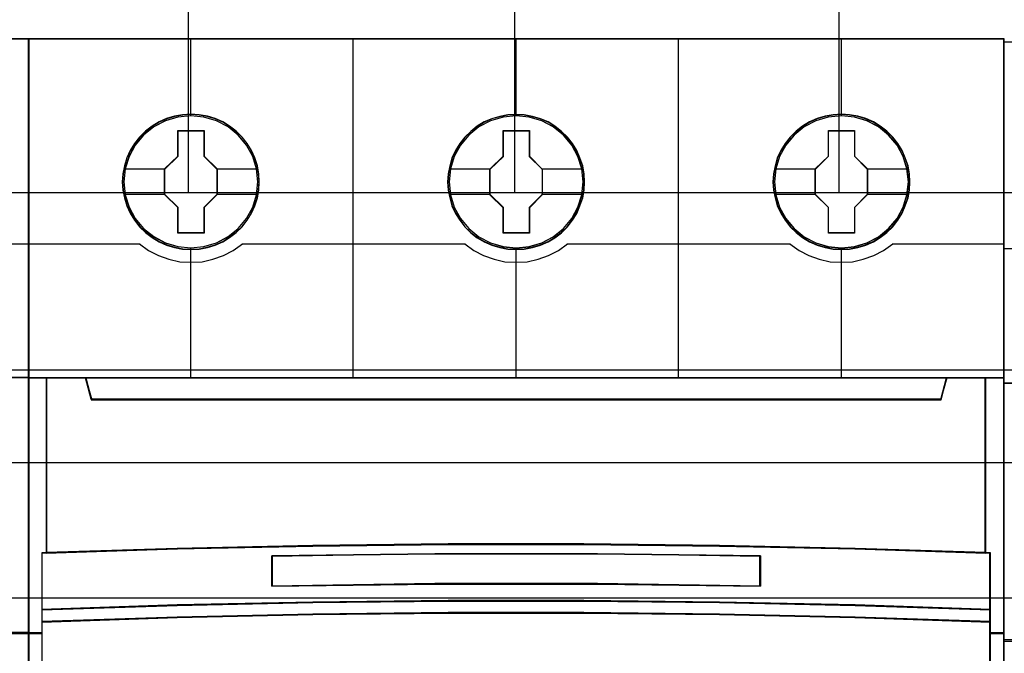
# Model space of a CAD drawing. Extents: x -543332 to -314699, y -9028 to 155584.
# Tile 70 of 256: x -448804 to -448259, y 25918 to 26269. Entities that reach past the tile are written whole.
import ezdxf

# ---------------------------------------------------------------- set-up
doc = ezdxf.new("R2010")
doc.units = 0
doc.header["$MEASUREMENT"] = 0
doc.layers.get('0').update_dxf_attribs({"color": 8})
for name, color, linetype in [('30', 7, 'Continuous'), ('45', 8, 'Continuous'), ('50', 7, 'Continuous')]:
    doc.layers.add(name, color=color, linetype=linetype)

# ---------------------------------------------------------------- blocks, each defined once
blk = doc.blocks.new('*U1090')
at = {"layer": '50', "color": 7}
for points in [[(61.983887, -277.514077), (386.017439, -277.514077)], [(61.983887, -277.514077), (386.017439, -277.514077)], [(151.864631, -277.556447), (151.864631, -257.54713)], [(169.926144, -277.556447), (169.926144, -257.54713)], [(187.900172, -277.556447), (187.900172, -257.54713)], [(61.983887, -287.349254), (386.017439, -287.349254), (386.017439, -333.651915), (61.983887, -333.651915), (61.983887, -287.349254)]]:
    blk.add_lwpolyline(points, dxfattribs=at)
blk = doc.blocks.new('*D1091')
at = {"layer": '30', "color": 7}
blk.add_lwpolyline([(51.981526, -292.478694), (396.088727, -292.478694), (396.088727, -328.453624), (51.981526, -328.453624), (51.981526, -292.478694)], close=True, dxfattribs=at)
for points in [[(51.981526, -292.478694), (396.088727, -292.478694), (396.088727, -328.453624), (51.981526, -328.453624), (51.981526, -292.478694)], [(51.981526, -299.972919), (396.088727, -299.972919), (396.088727, -320.959398), (51.981526, -320.959398), (51.981526, -299.972919)]]:
    blk.add_lwpolyline(points, dxfattribs=at)
blk = doc.blocks.new('*D1092')
at = {"layer": '45', "color": 7}
for points in [[(143.039331, -268.997671), (70.962948, -268.997671), (70.962948, -351.066058), (143.039331, -351.066058), (143.039331, -268.997671)], [(143.018122, -269.021504), (70.984156, -269.021504), (70.984156, -351.044873), (143.018122, -351.044873), (143.018122, -269.021504)], [(141.997473, -287.770308), (141.997473, -301.951077), (143.039331, -301.951077), (143.039331, -287.770308), (141.997473, -287.770308)]]:
    blk.add_lwpolyline(points, close=True, dxfattribs=at)
at = {"layer": '45', "color": 139}
blk.add_lwpolyline([(143.039331, -268.997671), (70.962948, -268.997671), (70.962948, -351.066058), (143.039331, -351.066058), (143.039331, -268.997671)], close=True, dxfattribs=at)
for points in [[(136.817348, -280.360823), (143.039331, -280.360823)], [(70.962948, -287.770308), (143.039331, -287.770308)], [(143.039331, -301.906059), (88.221196, -301.906059)]]:
    blk.add_lwpolyline(points, dxfattribs=at)
at = {"layer": '45', "color": 140}
blk.add_lwpolyline([(141.997473, -287.770308), (141.997473, -301.951077), (143.039331, -301.951077), (143.039331, -287.770308), (141.997473, -287.770308)], close=True, dxfattribs=at)
at = {"layer": '45', "color": 59}
blk.add_lwpolyline([(142.018682, -287.791493), (142.018682, -301.929892), (143.018122, -301.929892), (143.018122, -287.791493), (142.018682, -287.791493)], close=True, dxfattribs=at)
blk = doc.blocks.new('*U1093')
at = {"layer": '45', "color": 7}
for points in [[(160.994099, -268.997671), (142.970404, -268.997671), (142.970404, -351.066058), (160.994099, -351.066058), (179.006647, -351.066058), (197.030342, -351.066058), (197.030342, -268.997671), (179.006647, -268.997671), (160.994099, -268.997671)], [(155.777561, -276.92619), (155.75518, -276.473), (155.682441, -276.025336), (155.525772, -275.594252), (155.346721, -275.179749), (155.111717, -274.787352), (154.831951, -274.439169), (154.501826, -274.118619), (154.132535, -273.842284), (153.763243, -273.599108), (153.332402, -273.416727), (152.901562, -273.289612), (152.442745, -273.206711), (151.989523, -273.179078), (151.530706, -273.206711), (151.088675, -273.289612), (150.641049, -273.416727), (150.226995, -273.599108), (149.835322, -273.842284), (149.47722, -274.118619), (149.141501, -274.439169), (148.872925, -274.787352), (148.632326, -275.179749), (148.430894, -275.594252), (148.313392, -276.025336), (148.223867, -276.473), (148.190295, -276.92619), (148.223867, -277.373854), (148.313392, -277.810465), (148.430894, -278.247075), (148.632326, -278.661579), (148.872925, -279.048449), (149.141501, -279.413212), (149.47722, -279.733762), (149.835322, -280.010097), (150.226995, -280.242219), (150.641049, -280.424601), (151.088675, -280.562769), (151.530706, -280.651196), (151.989523, -280.673303), (152.442745, -280.651196), (152.901562, -280.562769), (153.332402, -280.424601), (153.763243, -280.242219), (154.132535, -280.010097), (154.501826, -279.733762), (154.831951, -279.413212), (155.111717, -279.048449), (155.346721, -278.661579), (155.525772, -278.247075), (155.682441, -277.810465), (155.75518, -277.373854), (155.777561, -276.92619)], [(155.777561, -276.92619), (155.75518, -276.473), (155.682441, -276.025336), (155.525772, -275.594252), (155.346721, -275.179749), (155.111717, -274.787352), (154.831951, -274.439169), (154.501826, -274.118619), (154.132535, -273.842284), (153.763243, -273.599108), (153.332402, -273.416727), (152.901562, -273.289612), (152.442745, -273.206711), (151.989523, -273.179078), (151.530706, -273.206711), (151.088675, -273.289612), (150.641049, -273.416727), (150.226995, -273.599108), (149.835322, -273.842284), (149.47722, -274.118619), (149.141501, -274.439169), (148.872925, -274.787352), (148.632326, -275.179749), (148.430894, -275.594252), (148.313392, -276.025336), (148.223867, -276.473), (148.190295, -276.92619), (148.223867, -277.373854), (148.313392, -277.810465), (148.430894, -278.247075), (148.632326, -278.661579), (148.872925, -279.048449), (149.141501, -279.413212), (149.47722, -279.733762), (149.835322, -280.010097), (150.226995, -280.242219), (150.641049, -280.424601), (151.088675, -280.562769), (151.530706, -280.651196), (151.989523, -280.673303), (152.442745, -280.651196), (152.901562, -280.562769), (153.332402, -280.424601), (153.763243, -280.242219), (154.132535, -280.010097), (154.501826, -279.733762), (154.831951, -279.413212), (155.111717, -279.048449), (155.346721, -278.661579), (155.525772, -278.247075), (155.682441, -277.810465), (155.75518, -277.373854), (155.777561, -276.92619)], [(173.788704, -276.931487), (173.766322, -276.478296), (173.69358, -276.030632), (173.536905, -275.599548), (173.357847, -275.185045), (173.122834, -274.792648), (172.843057, -274.444465), (172.51292, -274.123916), (172.149209, -273.842053), (171.774308, -273.604404), (171.343451, -273.422023), (170.912594, -273.294908), (170.453759, -273.212008), (170.00052, -273.184374), (169.54728, -273.212008), (169.099637, -273.294908), (168.651993, -273.422023), (168.237923, -273.604404), (167.846234, -273.842053), (167.488119, -274.123916), (167.152387, -274.444465), (166.889396, -274.792648), (166.643192, -275.185045), (166.447348, -275.599548), (166.324246, -276.030632), (166.234717, -276.478296), (166.206739, -276.931487), (166.234717, -277.379151), (166.324246, -277.815761), (166.447348, -278.252372), (166.643192, -278.666875), (166.889396, -279.053745), (167.152387, -279.418508), (167.488119, -279.739058), (167.846234, -280.015394), (168.237923, -280.247516), (168.651993, -280.429897), (169.099637, -280.568065), (169.54728, -280.656493), (170.00052, -280.678599), (170.453759, -280.656493), (170.912594, -280.568065), (171.343451, -280.429897), (171.774308, -280.247516), (172.149209, -280.015394), (172.51292, -279.739058), (172.843057, -279.418508), (173.122834, -279.053745), (173.357847, -278.666875), (173.536905, -278.252372), (173.69358, -277.815761), (173.766322, -277.379151), (173.788704, -276.931487)], [(173.788704, -276.931487), (173.766322, -276.478296), (173.69358, -276.030632), (173.536905, -275.599548), (173.357847, -275.185045), (173.122834, -274.792648), (172.843057, -274.444465), (172.51292, -274.123916), (172.149209, -273.842053), (171.774308, -273.604404), (171.343451, -273.422023), (170.912594, -273.294908), (170.453759, -273.212008), (170.00052, -273.184374), (169.54728, -273.212008), (169.099637, -273.294908), (168.651993, -273.422023), (168.237923, -273.604404), (167.846234, -273.842053), (167.488119, -274.123916), (167.152387, -274.444465), (166.889396, -274.792648), (166.643192, -275.185045), (166.447348, -275.599548), (166.324246, -276.030632), (166.234717, -276.478296), (166.206739, -276.931487), (166.234717, -277.379151), (166.324246, -277.815761), (166.447348, -278.252372), (166.643192, -278.666875), (166.889396, -279.053745), (167.152387, -279.418508), (167.488119, -279.739058), (167.846234, -280.015394), (168.237923, -280.247516), (168.651993, -280.429897), (169.099637, -280.568065), (169.54728, -280.656493), (170.00052, -280.678599), (170.453759, -280.656493), (170.912594, -280.568065), (171.343451, -280.429897), (171.774308, -280.247516), (172.149209, -280.015394), (172.51292, -279.739058), (172.843057, -279.418508), (173.122834, -279.053745), (173.357847, -278.666875), (173.536905, -278.252372), (173.69358, -277.815761), (173.766322, -277.379151), (173.788704, -276.931487)], [(173.772798, -276.930163), (173.75051, -276.479054), (173.678073, -276.033446), (173.522055, -275.604343), (173.343749, -275.191743), (173.109722, -274.801149), (172.831118, -274.454565), (172.502366, -274.135488), (172.140182, -273.854921), (171.766853, -273.618364), (171.337804, -273.43682), (170.908755, -273.310289), (170.451845, -273.22777), (170.000508, -273.200263), (169.54917, -273.22777), (169.103405, -273.310289), (168.657639, -273.43682), (168.245306, -273.618364), (167.855262, -273.854921), (167.498649, -274.135488), (167.164325, -274.454565), (166.902438, -274.801149), (166.657267, -275.191743), (166.462245, -275.604343), (166.339659, -276.033446), (166.250506, -276.479054), (166.222646, -276.930163), (166.250506, -277.37577), (166.339659, -277.810375), (166.462245, -278.24498), (166.657267, -278.657579), (166.902438, -279.042672), (167.164325, -279.40576), (167.498649, -279.724837), (167.855262, -279.999903), (168.245306, -280.230959), (168.657639, -280.412503), (169.103405, -280.550036), (169.54917, -280.638057), (170.000508, -280.660062), (170.451845, -280.638057), (170.908755, -280.550036), (171.337804, -280.412503), (171.766853, -280.230959), (172.140182, -279.999903), (172.502366, -279.724837), (172.831118, -279.40576), (173.109722, -279.042672), (173.343749, -278.657579), (173.522055, -278.24498), (173.678073, -277.810375), (173.75051, -277.37577), (173.772798, -276.930163)], [(191.8078, -276.92619), (191.785411, -276.473), (191.712646, -276.025336), (191.555922, -275.594252), (191.376809, -275.179749), (191.141723, -274.787352), (190.861859, -274.439169), (190.531619, -274.118619), (190.162198, -273.842284), (189.792777, -273.599108), (189.361787, -273.416727), (188.930796, -273.289612), (188.471818, -273.206711), (188.018438, -273.179078), (187.559461, -273.206711), (187.117275, -273.289612), (186.669493, -273.416727), (186.255294, -273.599108), (185.863484, -273.842284), (185.505258, -274.118619), (185.16942, -274.439169), (184.906348, -274.787352), (184.660068, -275.179749), (184.458565, -275.594252), (184.341022, -276.025336), (184.251466, -276.473), (184.217882, -276.92619), (184.251466, -277.373854), (184.341022, -277.810465), (184.458565, -278.247075), (184.660068, -278.661579), (184.906348, -279.048449), (185.16942, -279.413212), (185.505258, -279.733762), (185.863484, -280.010097), (186.255294, -280.242219), (186.669493, -280.424601), (187.117275, -280.562769), (187.559461, -280.651196), (188.018438, -280.673303), (188.471818, -280.651196), (188.930796, -280.562769), (189.361787, -280.424601), (189.792777, -280.242219), (190.162198, -280.010097), (190.531619, -279.733762), (190.861859, -279.413212), (191.141723, -279.048449), (191.376809, -278.661579), (191.555922, -278.247075), (191.712646, -277.810465), (191.785411, -277.373854), (191.8078, -276.92619)], [(191.8078, -276.92619), (191.785411, -276.473), (191.712646, -276.025336), (191.555922, -275.594252), (191.376809, -275.179749), (191.141723, -274.787352), (190.861859, -274.439169), (190.531619, -274.118619), (190.162198, -273.842284), (189.792777, -273.599108), (189.361787, -273.416727), (188.930796, -273.289612), (188.471818, -273.206711), (188.018438, -273.179078), (187.559461, -273.206711), (187.117275, -273.289612), (186.669493, -273.416727), (186.255294, -273.599108), (185.863484, -273.842284), (185.505258, -274.118619), (185.16942, -274.439169), (184.906348, -274.787352), (184.660068, -275.179749), (184.458565, -275.594252), (184.341022, -276.025336), (184.251466, -276.473), (184.217882, -276.92619), (184.251466, -277.373854), (184.341022, -277.810465), (184.458565, -278.247075), (184.660068, -278.661579), (184.906348, -279.048449), (185.16942, -279.413212), (185.505258, -279.733762), (185.863484, -280.010097), (186.255294, -280.242219), (186.669493, -280.424601), (187.117275, -280.562769), (187.559461, -280.651196), (188.018438, -280.673303), (188.471818, -280.651196), (188.930796, -280.562769), (189.361787, -280.424601), (189.792777, -280.242219), (190.162198, -280.010097), (190.531619, -279.733762), (190.861859, -279.413212), (191.141723, -279.048449), (191.376809, -278.661579), (191.555922, -278.247075), (191.712646, -277.810465), (191.785411, -277.373854), (191.8078, -276.92619)], [(191.789243, -276.924866), (191.766963, -276.473758), (191.694554, -276.02815), (191.538596, -275.599047), (191.360359, -275.186447), (191.126423, -274.795853), (190.847927, -274.449269), (190.519302, -274.130192), (190.151688, -273.855126), (189.784074, -273.613067), (189.35519, -273.431524), (188.926307, -273.304993), (188.469574, -273.222473), (188.018411, -273.194967), (187.561678, -273.222473), (187.121655, -273.304993), (186.676062, -273.431524), (186.263888, -273.613067), (185.873994, -273.855126), (185.51752, -274.130192), (185.183325, -274.449269), (184.921539, -274.795853), (184.676463, -275.186447), (184.475946, -275.599047), (184.358977, -276.02815), (184.269859, -276.473758), (184.236439, -276.924866), (184.269859, -277.370474), (184.358977, -277.805079), (184.475946, -278.239684), (184.676463, -278.652283), (184.921539, -279.037376), (185.183325, -279.400464), (185.51752, -279.719541), (185.873994, -279.994607), (186.263888, -280.225663), (186.676062, -280.407206), (187.121655, -280.54474), (187.561678, -280.632761), (188.018411, -280.654766), (188.469574, -280.632761), (188.926307, -280.54474), (189.35519, -280.407206), (189.784074, -280.225663), (190.151688, -279.994607), (190.519302, -279.719541), (190.847927, -279.400464), (191.126423, -279.037376), (191.360359, -278.652283), (191.538596, -278.239684), (191.694554, -277.805079), (191.766963, -277.370474), (191.789243, -276.924866)], [(151.272889, -274.082092), (152.717195, -274.082092), (152.717195, -275.498726), (153.439347, -276.207043), (153.439347, -277.629211), (152.717195, -278.348596), (152.717195, -279.759696), (151.272889, -279.759696), (151.272889, -278.348596), (150.533811, -277.629211), (150.533811, -276.207043), (151.272889, -275.498726), (151.272889, -274.082092)], [(151.272889, -274.082092), (152.717195, -274.082092), (152.717195, -274.082092), (152.717195, -275.498726), (152.717195, -275.498726), (153.439347, -276.207043), (153.439347, -276.207043), (153.439347, -277.629211), (153.439347, -277.629211), (152.717195, -278.348596), (152.717195, -278.348596), (152.717195, -279.759696), (152.717195, -279.759696), (151.272889, -279.759696), (151.272889, -279.759696), (151.272889, -278.348596), (151.272889, -278.348596), (150.533811, -277.629211), (150.533811, -277.629211), (150.533811, -276.207043), (150.533811, -276.207043), (151.272889, -275.498726), (151.272889, -275.498726), (151.272889, -274.082092), (151.272889, -274.082092)], [(151.282006, -274.097981), (152.707862, -274.097981), (152.707862, -275.506686), (153.42079, -276.211039), (153.42079, -277.625247), (152.707862, -278.340605), (152.707862, -279.743807), (151.282006, -279.743807), (151.282006, -278.340605), (150.552368, -277.625247), (150.552368, -276.211039), (151.282006, -275.506686), (151.282006, -274.097981)], [(169.291396, -274.082092), (170.73455, -274.082092), (170.73455, -275.504201), (171.45049, -276.212488), (171.45049, -277.634597), (170.73455, -278.353951), (170.73455, -279.764992), (169.291396, -279.764992), (169.291396, -278.353951), (168.552907, -277.634597), (168.552907, -276.212488), (169.291396, -275.504201), (169.291396, -274.082092)], [(169.291396, -274.082092), (170.73455, -274.082092), (170.73455, -274.082092), (170.73455, -275.504201), (170.73455, -275.504201), (171.45049, -276.212488), (171.45049, -276.212488), (171.45049, -277.634597), (171.45049, -277.634597), (170.73455, -278.353951), (170.73455, -278.353951), (170.73455, -279.764992), (170.73455, -279.764992), (169.291396, -279.764992), (169.291396, -279.764992), (169.291396, -278.353951), (169.291396, -278.353951), (168.552907, -277.634597), (168.552907, -277.634597), (168.552907, -276.212488), (168.552907, -276.212488), (169.291396, -275.504201), (169.291396, -275.504201), (169.291396, -274.082092), (169.291396, -274.082092)], [(169.299194, -274.097981), (170.726504, -274.097981), (170.726504, -275.512137), (171.434584, -276.216464), (171.434584, -277.63062), (170.726504, -278.345952), (170.726504, -279.749104), (169.299194, -279.749104), (169.299194, -278.345952), (168.568813, -277.63062), (168.568813, -276.216464), (169.299194, -275.512137), (169.299194, -274.097981)], [(187.302203, -274.082092), (188.745357, -274.082092), (188.745357, -275.498726), (189.466935, -276.207043), (189.466935, -277.629211), (188.745357, -278.348596), (188.745357, -279.759696), (187.302203, -279.759696), (187.302203, -278.348596), (186.569352, -277.629211), (186.569352, -276.207043), (187.302203, -275.498726), (187.302203, -274.082092)], [(187.302203, -274.082092), (188.745357, -274.082092), (188.745357, -274.082092), (188.745357, -275.498726), (188.745357, -275.498726), (189.466935, -276.207043), (189.466935, -276.207043), (189.466935, -277.629211), (189.466935, -277.629211), (188.745357, -278.348596), (188.745357, -278.348596), (188.745357, -279.759696), (188.745357, -279.759696), (187.302203, -279.759696), (187.302203, -279.759696), (187.302203, -278.348596), (187.302203, -278.348596), (186.569352, -277.629211), (186.569352, -277.629211), (186.569352, -276.207043), (186.569352, -276.207043), (187.302203, -275.498726), (187.302203, -275.498726), (187.302203, -274.082092), (187.302203, -274.082092)], [(187.310064, -274.097981), (188.737373, -274.097981), (188.737373, -275.506686), (189.451028, -276.211039), (189.451028, -277.625247), (188.737373, -278.340605), (188.737373, -279.743807), (187.310064, -279.743807), (187.310064, -278.340605), (186.585258, -277.625247), (186.585258, -276.211039), (187.310064, -275.506686), (187.310064, -274.097981)], [(144.014912, -297.490572), (144.014912, -287.775604), (142.970404, -287.775604), (142.970404, -301.951077), (143.749457, -301.951077), (143.749457, -301.317013), (143.749457, -300.644353), (143.749457, -297.5016), (144.014912, -297.490572)], [(158.73827, -297.110274), (166.245365, -297.027471), (173.758032, -297.027471), (181.265126, -297.110274), (188.772221, -297.27036), (196.022948, -297.502208), (196.022948, -287.775604), (193.849402, -287.775604), (193.53173, -288.967969), (146.471667, -288.967969), (146.153995, -287.775604), (143.980449, -287.775604), (143.980449, -297.502208), (151.225603, -297.27036), (158.73827, -297.110274)], [(146.469351, -288.999043), (193.534046, -288.999043), (193.851749, -287.775604), (188.027187, -287.775604), (179.008869, -287.775604), (170.001698, -287.775604), (160.994528, -287.775604), (151.97621, -287.775604), (146.151648, -287.775604), (146.469351, -288.999043)], [(195.985834, -287.775604), (195.985834, -297.490572), (196.245518, -297.5016), (196.245518, -300.644353), (196.245518, -301.317013), (196.245518, -301.951077), (197.030342, -301.951077), (197.030342, -287.775604), (195.985834, -287.775604)], [(181.263762, -300.242764), (188.77074, -300.398271), (196.272145, -300.648194), (196.272145, -297.482504), (196.021356, -297.471397), (188.77074, -297.238135), (181.263762, -297.077074), (173.756784, -296.993766), (166.244233, -296.993766), (158.737254, -297.077074), (151.224703, -297.238135), (143.979661, -297.471397), (143.723298, -297.482504), (143.723298, -300.648194), (151.224703, -300.398271), (158.737254, -300.242764), (166.244233, -300.159456), (173.756784, -300.159456), (181.263762, -300.242764)], [(183.525962, -297.651497), (183.525962, -299.334719), (174.508019, -299.216893), (165.495653, -299.216893), (156.472133, -299.334719), (156.472133, -297.651497), (165.495653, -297.539282), (174.508019, -297.539282), (183.525962, -297.651497)], [(174.508019, -299.216893), (183.525962, -299.334719), (183.525962, -297.651497), (174.508019, -297.539282), (165.495653, -297.539282), (156.472133, -297.651497), (156.472133, -299.334719), (165.495653, -299.216893), (174.508019, -299.216893)], [(166.244233, -300.129159), (158.737254, -300.214089), (151.224703, -300.372624), (143.723298, -300.627413), (143.723298, -301.318173), (151.224703, -301.069046), (158.737254, -300.899187), (166.244233, -300.819919), (173.756784, -300.819919), (181.263762, -300.899187), (188.77074, -301.069046), (196.272145, -301.318173), (196.272145, -300.627413), (188.77074, -300.372624), (181.263762, -300.214089), (173.756784, -300.129159), (166.244233, -300.129159)], [(165.497436, -305.340691), (174.503581, -305.340691), (179.006653, -305.340691), (183.515298, -305.340691), (192.527016, -305.340691), (196.272145, -305.340691), (196.272145, -301.924822), (196.272145, -301.287119), (188.77074, -301.043129), (181.263762, -300.876771), (173.756784, -300.799138), (166.244233, -300.799138), (158.737254, -300.876771), (151.224703, -301.043129), (143.723298, -301.287119), (143.723298, -301.924822), (143.723298, -305.340691), (147.474001, -305.340691), (156.480145, -305.340691), (160.994364, -305.340691), (165.497436, -305.340691)]]:
    blk.add_lwpolyline(points, close=True, dxfattribs=at)
at = {"layer": '45', "color": 139}
for points in [[(160.994099, -268.997671), (142.970404, -268.997671), (142.970404, -351.066058), (160.994099, -351.066058), (179.006647, -351.066058), (197.030342, -351.066058), (197.030342, -268.997671), (179.006647, -268.997671), (160.994099, -268.997671)], [(161.001166, -269.016208), (142.988961, -269.016208), (142.988961, -351.05017), (161.001166, -351.05017), (179.002231, -351.05017), (197.014436, -351.05017), (197.014436, -269.016208), (179.002231, -269.016208), (161.001166, -269.016208)], [(155.695379, -276.919455), (155.622603, -276.201061), (155.41547, -275.515823), (155.07398, -274.88032), (154.614929, -274.322183), (154.049512, -273.874568), (153.40572, -273.537476), (152.705946, -273.327483), (151.98378, -273.26117), (151.261614, -273.327483), (150.573036, -273.537476), (149.929245, -273.874568), (149.363828, -274.322183), (148.904776, -274.88032), (148.563287, -275.515823), (148.344957, -276.201061), (148.277779, -276.919455), (148.344957, -277.632323), (148.563287, -278.323087), (148.904776, -278.947538), (149.363828, -279.505675), (149.929245, -279.958816), (150.573036, -280.295909), (151.261614, -280.511427), (151.98378, -280.583266), (152.705946, -280.511427), (153.40572, -280.295909), (154.049512, -279.958816), (154.614929, -279.505675), (155.07398, -278.947538), (155.41547, -278.323087), (155.622603, -277.632323), (155.695379, -276.919455)], [(155.700681, -276.919455), (155.627908, -276.201061), (155.420783, -275.515823), (155.073709, -274.885847), (154.609078, -274.327709), (154.054879, -273.874568), (153.411113, -273.543002), (152.711368, -273.327483), (151.98923, -273.26117), (151.267093, -273.327483), (150.567347, -273.543002), (149.929179, -273.874568), (149.369382, -274.327709), (148.899153, -274.885847), (148.557677, -275.515823), (148.350552, -276.201061), (148.277779, -276.919455), (148.350552, -277.632323), (148.557677, -278.323087), (148.899153, -278.953064), (149.369382, -279.511201), (149.929179, -279.964342), (150.567347, -280.301435), (151.267093, -280.511427), (151.98923, -280.583266), (152.711368, -280.511427), (153.411113, -280.301435), (154.054879, -279.964342), (154.609078, -279.511201), (155.073709, -278.953064), (155.420783, -278.323087), (155.627908, -277.632323), (155.700681, -276.919455)], [(173.711824, -276.919455), (173.633481, -276.201061), (173.42643, -275.515823), (173.085076, -274.885847), (172.626207, -274.327709), (172.061014, -273.874568), (171.417478, -273.543002), (170.723578, -273.327483), (169.996102, -273.26117), (169.274223, -273.327483), (168.585919, -273.543002), (167.942383, -273.874568), (167.37719, -274.327709), (166.918321, -274.885847), (166.576967, -275.515823), (166.36432, -276.201061), (166.291573, -276.919455), (166.36432, -277.632323), (166.576967, -278.323087), (166.918321, -278.953064), (167.37719, -279.511201), (167.942383, -279.964342), (168.585919, -280.301435), (169.274223, -280.511427), (169.996102, -280.583266), (170.723578, -280.511427), (171.417478, -280.301435), (172.061014, -279.964342), (172.626207, -279.511201), (173.085076, -278.953064), (173.42643, -278.323087), (173.633481, -277.632323), (173.711824, -276.919455)], [(173.711824, -276.924751), (173.639076, -276.206357), (173.432026, -275.521119), (173.085076, -274.885617), (172.620611, -274.32748), (172.06661, -273.874338), (171.423074, -273.542772), (170.723578, -273.33278), (170.001698, -273.266466), (169.279819, -273.33278), (168.580323, -273.542772), (167.942383, -273.874338), (167.382786, -274.32748), (166.918321, -274.885617), (166.571371, -275.521119), (166.36432, -276.206357), (166.291573, -276.924751), (166.36432, -277.63762), (166.571371, -278.328384), (166.918321, -278.952834), (167.382786, -279.510971), (167.942383, -279.964112), (168.580323, -280.301205), (169.279819, -280.516723), (170.001698, -280.588563), (170.723578, -280.516723), (171.423074, -280.301205), (172.06661, -279.964112), (172.620611, -279.510971), (173.085076, -278.952834), (173.432026, -278.328384), (173.639076, -277.63762), (173.711824, -276.924751)], [(191.722967, -276.924751), (191.650219, -276.206357), (191.443168, -275.521119), (191.101814, -274.885617), (190.631753, -274.32748), (190.077753, -273.874338), (189.434216, -273.542772), (188.734721, -273.33278), (188.012841, -273.266466), (187.290961, -273.33278), (186.591465, -273.542772), (185.953525, -273.874338), (185.393929, -274.32748), (184.929463, -274.885617), (184.582514, -275.521119), (184.375463, -276.206357), (184.302715, -276.924751), (184.375463, -277.63762), (184.582514, -278.328384), (184.929463, -278.952834), (185.393929, -279.510971), (185.953525, -279.964112), (186.591465, -280.301205), (187.290961, -280.516723), (188.012841, -280.588563), (188.734721, -280.516723), (189.434216, -280.301205), (190.077753, -279.964112), (190.631753, -279.510971), (191.101814, -278.952834), (191.443168, -278.328384), (191.650219, -277.63762), (191.722967, -276.924751)], [(191.722967, -276.919455), (191.64462, -276.201061), (191.437561, -275.515823), (191.096194, -274.885847), (190.637306, -274.327709), (190.072091, -273.874568), (189.42853, -273.543002), (188.734602, -273.327483), (188.012694, -273.26117), (187.285189, -273.327483), (186.596858, -273.543002), (185.953297, -273.874568), (185.388082, -274.327709), (184.929194, -274.885847), (184.587827, -275.515823), (184.375172, -276.201061), (184.308017, -276.919455), (184.375172, -277.632323), (184.587827, -278.323087), (184.929194, -278.953064), (185.388082, -279.511201), (185.953297, -279.964342), (186.596858, -280.301435), (187.285189, -280.511427), (188.012694, -280.583266), (188.734602, -280.511427), (189.42853, -280.301435), (190.072091, -279.964342), (190.637306, -279.511201), (191.096194, -278.953064), (191.437561, -278.323087), (191.64462, -277.632323), (191.722967, -276.919455)]]:
    blk.add_lwpolyline(points, close=True, dxfattribs=at)
for points in [[(151.970673, -268.997671), (151.970673, -273.2903)], [(160.984197, -287.81003), (160.984197, -268.997671)], [(169.984467, -268.997671), (169.984467, -273.2903)], [(178.984736, -287.81003), (178.984736, -268.997671)], [(187.995609, -268.997671), (187.995609, -273.2903)], [(142.970404, -280.366119), (149.179131, -280.366119)], [(149.142017, -280.366119), (149.646418, -280.719393), (150.19005, -281.00429), (150.772913, -281.215115), (151.372589, -281.346168), (151.989079, -281.380355), (152.605569, -281.346168), (153.21085, -281.215115), (153.788108, -281.00429), (154.33174, -280.719393), (154.841746, -280.366119)], [(151.970673, -280.559433), (151.970673, -287.81003)], [(154.807282, -280.366119), (167.190274, -280.366119)], [(167.153159, -280.366119), (167.657587, -280.719393), (168.201248, -281.00429), (168.784142, -281.215115), (169.38385, -281.346168), (170.000373, -281.380355), (170.616895, -281.346168), (171.216604, -281.215115), (171.799498, -281.00429), (172.343159, -280.719393), (172.847586, -280.366119)], [(169.984467, -280.559433), (169.984467, -287.81003)], [(172.813123, -280.366119), (185.196115, -280.366119)], [(185.159, -280.366119), (185.669005, -280.719393), (186.212637, -281.00429), (186.789896, -281.215115), (187.395177, -281.346168), (188.011667, -281.380355), (188.628156, -281.346168), (189.227833, -281.215115), (189.805092, -281.00429), (190.354328, -280.719393), (190.858729, -280.366119)], [(187.995609, -280.559433), (187.995609, -287.81003)], [(190.824265, -280.366119), (197.030342, -280.366119)], [(142.970404, -287.775604), (197.030342, -287.775604)], [(143.980449, -287.775604), (143.980449, -297.502208)], [(146.151648, -287.775604), (146.504235, -288.999043)], [(193.851749, -287.775604), (193.49651, -288.999043)], [(195.985834, -297.502208), (195.985834, -287.775604)], [(146.469772, -288.964617), (193.533625, -288.964617)], [(196.272145, -297.512801), (188.77074, -297.253284), (181.263762, -297.082238), (173.756784, -296.993766), (166.244233, -296.993766), (158.737254, -297.082238), (151.224703, -297.253284), (143.723298, -297.512801)], [(143.723298, -297.478375), (143.723298, -305.340691)], [(183.525962, -297.682282), (174.508019, -297.539282), (165.495653, -297.539282), (156.472133, -297.682282)], [(156.472133, -299.334719), (156.472133, -297.647856)], [(183.488847, -299.334719), (183.488847, -297.647856)], [(196.237682, -305.340691), (196.237682, -297.478375)], [(183.525962, -299.334719), (174.508019, -299.183775), (165.495653, -299.183775), (156.472133, -299.334719)], [(196.272145, -300.648194), (188.77074, -300.382779), (181.263762, -300.217631), (173.756784, -300.129159), (166.244233, -300.129159), (158.737254, -300.217631), (151.224703, -300.382779), (143.723298, -300.648194)], [(196.272145, -301.318173), (188.77074, -301.058655), (181.263762, -300.881712), (173.756784, -300.799138), (166.244233, -300.799138), (158.737254, -300.881712), (151.224703, -301.058655), (143.723298, -301.318173)], [(143.757762, -301.916651), (142.970404, -301.916651)], [(197.030342, -301.916651), (196.237682, -301.916651)]]:
    blk.add_lwpolyline(points, dxfattribs=at)
at = {"layer": '45', "color": 59}
blk.add_lwpolyline([(160.984197, -287.81003), (160.984197, -268.997671)], dxfattribs=at)
for points in [[(155.761655, -276.924866), (155.739368, -276.473758), (155.666933, -276.02815), (155.510921, -275.599047), (155.332621, -275.186447), (155.098603, -274.795853), (154.820009, -274.449269), (154.491269, -274.130192), (154.123526, -273.855126), (153.755782, -273.613067), (153.326749, -273.431524), (152.897715, -273.304993), (152.440821, -273.222473), (151.9895, -273.194967), (151.532607, -273.222473), (151.092429, -273.304993), (150.64668, -273.431524), (150.234361, -273.613067), (149.84433, -273.855126), (149.487731, -274.130192), (149.153419, -274.449269), (148.885969, -274.795853), (148.646379, -275.186447), (148.445791, -275.599047), (148.328782, -276.02815), (148.239632, -276.473758), (148.206201, -276.924866), (148.239632, -277.370474), (148.328782, -277.805079), (148.445791, -278.239684), (148.646379, -278.652283), (148.885969, -279.037376), (149.153419, -279.400464), (149.487731, -279.719541), (149.84433, -279.994607), (150.234361, -280.225663), (150.64668, -280.407206), (151.092429, -280.54474), (151.532607, -280.632761), (151.9895, -280.654766), (152.440821, -280.632761), (152.897715, -280.54474), (153.326749, -280.407206), (153.755782, -280.225663), (154.123526, -279.994607), (154.491269, -279.719541), (154.820009, -279.400464), (155.098603, -279.037376), (155.332621, -278.652283), (155.510921, -278.239684), (155.666933, -277.805079), (155.739368, -277.370474), (155.761655, -276.924866)], [(158.745155, -297.095665), (166.247661, -297.013133), (173.755736, -297.013133), (181.258241, -297.095665), (188.760747, -297.255228), (196.007042, -297.48632), (196.007042, -287.791493), (193.834824, -287.791493), (193.517346, -288.979962), (146.48605, -288.979962), (146.168572, -287.791493), (143.996355, -287.791493), (143.996355, -297.48632), (151.23708, -297.255228), (158.745155, -297.095665)], [(146.469351, -288.999043), (193.534046, -288.999043), (193.851749, -287.775604), (188.027187, -287.775604), (179.008869, -287.775604), (170.001698, -287.775604), (160.994528, -287.775604), (151.97621, -287.775604), (146.151648, -287.775604), (146.469351, -288.999043)], [(181.263762, -300.242764), (188.77074, -300.398271), (196.272145, -300.648194), (196.272145, -297.482504), (196.021356, -297.471397), (188.77074, -297.238135), (181.263762, -297.077074), (173.756784, -296.993766), (166.244233, -296.993766), (158.737254, -297.077074), (151.224703, -297.238135), (143.979661, -297.471397), (143.723298, -297.482504), (143.723298, -300.648194), (151.224703, -300.398271), (158.737254, -300.242764), (166.244233, -300.159456), (173.756784, -300.159456), (181.263762, -300.242764)], [(183.525962, -297.651497), (183.525962, -299.334719), (174.508019, -299.216893), (165.495653, -299.216893), (156.472133, -299.334719), (156.472133, -297.651497), (165.495653, -297.539282), (174.508019, -297.539282), (183.525962, -297.651497)], [(174.508019, -299.216893), (183.525962, -299.334719), (183.525962, -297.651497), (174.508019, -297.539282), (165.495653, -297.539282), (156.472133, -297.651497), (156.472133, -299.334719), (165.495653, -299.216893), (174.508019, -299.216893)], [(174.500949, -299.200615), (183.507404, -299.316182), (183.507404, -297.665234), (174.500949, -297.555171), (165.500064, -297.555171), (156.488039, -297.665234), (156.488039, -299.316182), (165.500064, -299.200615), (174.500949, -299.200615)], [(166.244233, -300.129159), (158.737254, -300.214089), (151.224703, -300.372624), (143.723298, -300.627413), (143.723298, -301.318173), (151.224703, -301.069046), (158.737254, -300.899187), (166.244233, -300.819919), (173.756784, -300.819919), (181.263762, -300.899187), (188.77074, -301.069046), (196.272145, -301.318173), (196.272145, -300.627413), (188.77074, -300.372624), (181.263762, -300.214089), (173.756784, -300.129159), (166.244233, -300.129159)], [(166.246505, -300.145048), (158.744071, -300.227708), (151.236068, -300.382006), (143.739204, -300.629985), (143.739204, -301.302284), (151.236068, -301.059815), (158.744071, -300.894496), (166.246505, -300.817347), (173.754508, -300.817347), (181.256942, -300.894496), (188.759375, -301.059815), (196.256239, -301.302284), (196.256239, -300.629985), (188.759375, -300.382006), (181.256942, -300.227708), (173.754508, -300.145048), (166.246505, -300.145048)], [(165.497436, -305.340691), (174.503581, -305.340691), (179.006653, -305.340691), (183.515298, -305.340691), (192.527016, -305.340691), (196.272145, -305.340691), (196.272145, -301.924822), (196.272145, -301.287119), (188.77074, -301.043129), (181.263762, -300.876771), (173.756784, -300.799138), (166.244233, -300.799138), (158.737254, -300.876771), (151.224703, -301.043129), (143.723298, -301.287119), (143.723298, -301.924822), (143.723298, -305.340691), (147.474001, -305.340691), (156.480145, -305.340691), (160.994364, -305.340691), (165.497436, -305.340691)], [(165.50016, -305.322154), (174.500853, -305.322154), (179.001199, -305.322154), (183.507115, -305.322154), (192.513377, -305.322154), (196.256239, -305.322154), (196.256239, -301.932178), (196.256239, -301.299309), (188.759375, -301.057168), (181.256942, -300.892072), (173.754508, -300.815027), (166.246505, -300.815027), (158.744071, -300.892072), (151.236068, -301.057168), (143.739204, -301.299309), (143.739204, -301.932178), (143.739204, -305.322154), (147.487636, -305.322154), (156.488329, -305.322154), (160.999814, -305.322154), (165.50016, -305.322154)]]:
    blk.add_lwpolyline(points, close=True, dxfattribs=at)
at = {"layer": '45', "color": 7}
for points in [[(148.261873, -276.192657), (150.570926, -276.192657)], [(153.402233, -276.192657), (155.705983, -276.192657)], [(166.278317, -276.197953), (168.58737, -276.197953)], [(171.413375, -276.197953), (173.717126, -276.197953)], [(184.292111, -276.192657), (186.603815, -276.192657)], [(189.432471, -276.192657), (191.733571, -276.192657)], [(148.261873, -277.606761), (150.570926, -277.606761)], [(153.402233, -277.606761), (155.705983, -277.606761)], [(166.278317, -277.612058), (168.58737, -277.612058)], [(171.413375, -277.612058), (173.717126, -277.612058)], [(184.292111, -277.606761), (186.603815, -277.606761)], [(189.432471, -277.606761), (191.733571, -277.606761)]]:
    blk.add_lwpolyline(points, dxfattribs=at)
at = {"layer": '45', "color": 140}
for points in [[(144.014912, -297.490572), (144.014912, -287.775604), (142.970404, -287.775604), (142.970404, -301.951077), (143.749457, -301.951077), (143.749457, -301.317013), (143.749457, -300.644353), (143.749457, -297.5016), (144.014912, -297.490572)], [(143.999006, -297.484683), (143.999006, -287.791493), (142.988961, -287.791493), (142.988961, -301.935188), (143.742309, -301.935188), (143.742309, -301.302545), (143.742309, -300.631394), (143.742309, -297.495685), (143.999006, -297.484683)], [(158.73827, -297.110274), (166.245365, -297.027471), (173.758032, -297.027471), (181.265126, -297.110274), (188.772221, -297.27036), (196.022948, -297.502208), (196.022948, -287.775604), (193.849402, -287.775604), (193.53173, -288.967969), (146.471667, -288.967969), (146.153995, -287.775604), (143.980449, -287.775604), (143.980449, -297.502208), (151.225603, -297.27036), (158.73827, -297.110274)], [(146.485028, -288.983154), (193.515718, -288.983154), (193.833192, -287.791493), (188.012838, -287.791493), (179.001035, -287.791493), (170.000373, -287.791493), (160.99971, -287.791493), (151.987908, -287.791493), (146.167554, -287.791493), (146.485028, -288.983154)], [(195.985834, -287.775604), (195.985834, -297.490572), (196.245518, -297.5016), (196.245518, -300.644353), (196.245518, -301.317013), (196.245518, -301.951077), (197.030342, -301.951077), (197.030342, -287.775604), (195.985834, -287.775604)], [(196.004391, -287.791493), (196.004391, -297.484683), (196.255507, -297.495685), (196.255507, -300.631394), (196.255507, -301.302545), (196.255507, -301.935188), (197.014436, -301.935188), (197.014436, -287.791493), (196.004391, -287.791493)]]:
    blk.add_lwpolyline(points, close=True, dxfattribs=at)
blk = doc.blocks.new('*U1094')
at = {"layer": '45', "color": 139}
for points in [[(197.014436, -269.156559), (197.014436, -351.863147)], [(197.014436, -269.156559), (232.970445, -269.156559)], [(197.014436, -280.617692), (203.233768, -280.617692)], [(197.014436, -288.082788), (232.970445, -288.082788)], [(197.836257, -302.308576), (197.014436, -302.308576)]]:
    blk.add_lwpolyline(points, dxfattribs=at)
at = {"layer": '45', "color": 7}
blk.add_lwpolyline([(198.01573, -288.082788), (197.014436, -288.082788), (197.014436, -302.377427), (197.770969, -302.377427)], dxfattribs=at)
at = {"layer": '45', "color": 59}
blk.add_lwpolyline([(198.01573, -288.082788), (197.014436, -288.082788), (197.014436, -302.377427), (197.770969, -302.377427)], dxfattribs=at)

msp = doc.modelspace()

# ---------------------------------------------------------------- block references
at = {"xscale": 10, "yscale": 10, "zscale": 10}
for name in ['*D1091', '*U1090', '*D1092', '*U1093', '*U1094']:
    msp.add_blockref(name, (-450229.1, 28948.04), dxfattribs=at)

doc.saveas('drawing.dxf')
